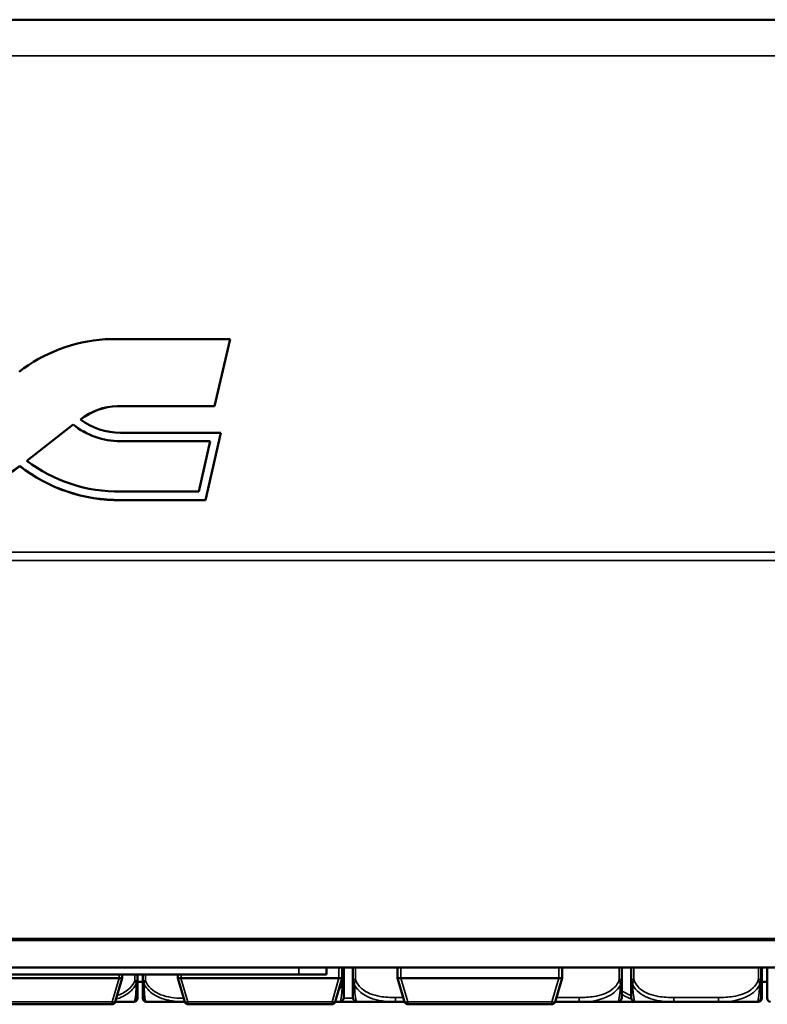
# Model space of a CAD drawing. Header units: inches. Extents: x 3.3 to 44.7, y 1.4 to 39.2.
# Tile 51 of 85: x 24.5 to 27.9, y 18.8 to 23.3. Entities that reach past the tile are written whole.
import ezdxf

# ---------------------------------------------------------------- set-up
doc = ezdxf.new("R2010")
doc.units = ezdxf.units.IN
doc.header["$MEASUREMENT"] = 0
doc.layers.add('Visible (ANSI)', color=7, linetype='Continuous', lineweight=50)
doc.layers.add('Visible Narrow (ANSI)', color=7, linetype='Continuous', lineweight=35)

msp = doc.modelspace()

# ---------------------------------------------------------------- linework, layer by layer
at = {"layer": 'Visible (ANSI)'}
for p, q in [((21.1245, 23.3083), (43.5445, 23.3083)), ((24.842, 21.8555), (25.4115, 21.8553)), ((25.4115, 21.8553), (25.3403, 21.5514)), ((25.3403, 21.5511), (25.4115, 21.8549)), ((25.4115, 21.8549), (25.4115, 21.8553)), ((25.3403, 21.5514), (24.8986, 21.5511)), ((24.8986, 21.5507), (24.8986, 21.5511)), ((24.8986, 21.5507), (25.3403, 21.5511)), ((25.3403, 21.5511), (25.3403, 21.5514)), ((24.4857, 21.3027), (24.697, 21.4677)), ((24.697, 21.4673), (24.486, 21.3025)), ((24.697, 21.4673), (24.697, 21.4677)), ((24.9119, 21.4301), (24.9555, 21.4299)), ((24.9555, 21.4299), (25.3684, 21.4298)), ((25.3684, 21.4298), (25.2996, 21.1237)), ((25.2996, 21.1233), (25.3684, 21.4294)), ((25.3684, 21.4294), (25.3684, 21.4298)), ((24.9119, 21.3916), (24.9554, 21.3915)), ((24.9554, 21.3912), (24.9119, 21.3912)), ((24.9554, 21.3915), (25.3199, 21.3915)), ((25.3198, 21.3912), (24.9554, 21.3912)), ((25.3199, 21.3915), (25.2683, 21.162)), ((24.959, 21.1621), (24.9133, 21.1621)), ((25.2683, 21.162), (24.959, 21.1621)), ((24.959, 21.1238), (24.9133, 21.1238)), ((24.9133, 21.1234), (24.959, 21.1234)), ((25.2996, 21.1237), (24.959, 21.1238)), ((24.959, 21.1234), (25.2996, 21.1233)), ((25.2996, 21.1233), (25.2996, 21.1237)), ((20.8263, 19.1223), (43.8427, 19.1223)), ((43.5445, 19.1284), (21.1245, 19.1284)), ((43.5445, 19.1278), (21.1245, 19.1278)), ((24.9206, 19.1223), (24.9206, 19.1278)), ((24.9206, 19.1257), (25.1726, 19.1257)), ((25.1726, 19.1223), (25.1726, 19.1278)), ((25.9206, 19.1223), (25.9206, 19.1278)), ((25.9206, 19.1257), (26.1726, 19.1257)), ((26.1726, 19.1223), (26.1726, 19.1278)), ((26.9206, 19.1223), (26.9206, 19.1278)), ((26.9206, 19.1257), (30.5674, 19.1257)), ((43.6796, 18.9973), (20.9807, 18.9973)), ((25.8493, 18.9653), (25.8493, 18.9973)), ((25.9206, 18.9493), (25.9206, 18.9973)), ((25.9278, 18.9429), (25.9278, 18.9973)), ((25.9698, 18.9973), (25.9698, 18.9429)), ((26.1726, 18.9493), (26.1726, 18.9973)), ((26.9206, 18.9493), (26.9206, 18.9973)), ((27.1929, 18.9429), (27.1929, 18.9973)), ((27.2353, 18.9973), (27.2353, 18.9429)), ((27.8258, 18.9429), (27.8258, 18.9973)), ((27.829, 18.9377), (27.829, 18.9973)), ((27.8538, 18.9973), (27.8538, 18.9377)), ((22.301, 18.9653), (25.7227, 18.9653)), ((24.9056, 18.9493), (24.1876, 18.9493)), ((24.8887, 18.8411), (24.9206, 18.9493)), ((24.9206, 18.9493), (24.9206, 18.9653)), ((24.9206, 18.9493), (24.9206, 18.9493)), ((24.989, 18.9377), (24.989, 18.9653)), ((25.0139, 18.9653), (25.0139, 18.9377)), ((25.1726, 18.9493), (25.1726, 18.9653)), ((25.1726, 18.9493), (25.1726, 18.9493)), ((25.1726, 18.9493), (25.2044, 18.8411)), ((25.9056, 18.9493), (25.1876, 18.9493)), ((25.8493, 18.9653), (25.7227, 18.9653)), ((25.8887, 18.8411), (25.9206, 18.9493)), ((25.9206, 18.9493), (25.9206, 18.9493)), ((26.1726, 18.9493), (26.1726, 18.9493)), ((26.1726, 18.9493), (26.2044, 18.8411)), ((26.9056, 18.9493), (26.1876, 18.9493)), ((26.8887, 18.8411), (26.9206, 18.9493)), ((26.9206, 18.9493), (26.9206, 18.9493)), ((24.989, 18.9323), (25.0139, 18.9323)), ((27.829, 18.9323), (27.8538, 18.9323)), ((24.2188, 18.8303), (24.8744, 18.8303)), ((24.889, 18.8418), (24.9732, 18.8418)), ((25.0297, 18.8418), (25.2042, 18.8418)), ((25.2188, 18.8303), (25.8744, 18.8303)), ((25.889, 18.8418), (25.9081, 18.8418)), ((25.9081, 18.8418), (25.9145, 18.8418)), ((25.9145, 18.8418), (25.9837, 18.8418)), ((25.9895, 18.8418), (26.1639, 18.8418)), ((26.1639, 18.8418), (26.2042, 18.8418)), ((26.2188, 18.8303), (26.8744, 18.8303)), ((26.889, 18.8418), (26.9988, 18.8418)), ((26.9988, 18.8418), (27.1732, 18.8418)), ((27.1732, 18.8418), (27.255, 18.8418)), ((27.255, 18.8418), (27.4294, 18.8418)), ((27.4294, 18.8418), (27.6317, 18.8418)), ((27.6317, 18.8418), (27.8062, 18.8418)), ((27.8062, 18.8418), (27.8132, 18.8418))]:
    msp.add_line(p, q, dxfattribs=at)
for centre, radius, start, end in [((24.9732, 18.8576), 0.0157, 270, 0), ((25.0297, 18.8576), 0.0157, 180, 270), ((25.9081, 18.8615), 0.0197, 270, 0), ((25.9895, 18.8615), 0.0197, 180, 270), ((27.1732, 18.8615), 0.0197, 270, 0), ((27.255, 18.8615), 0.0197, 180, 270), ((27.8062, 18.8615), 0.0197, 270, 0), ((27.8132, 18.8576), 0.0157, 270, 0), ((27.8696, 18.8576), 0.0157, 180, 270), ((24.8744, 18.8453), 0.015, 270, 343.6105), ((25.2188, 18.8453), 0.015, 196.3895, 270), ((25.8744, 18.8453), 0.015, 270, 343.6105), ((26.2188, 18.8453), 0.015, 196.3895, 270), ((26.8744, 18.8453), 0.015, 270, 343.6105)]:
    msp.add_arc(centre, radius, start, end, dxfattribs=at)
for centre, major_axis, ratio, start_param, end_param in [((24.895, 21.1511), (0.7194, 0), 0.981793, 1.64461, 2.235669), ((24.9067, 21.2769), (-0.2794, 0), 0.981793, 4.741591, 5.393245), ((24.9067, 21.2765), (0.2794, 0), 0.981793, 1.599998, 2.250529), ((24.91, 21.717), (0.3314, 0), 0.981793, 4.014391, 4.717956), ((24.91, 21.7166), (-0.3314, 0), 0.981793, 0.872798, 1.576363), ((24.909, 21.7151), (0.2903, 0), 0.981793, 4.051544, 4.722224), ((24.0109, 21.8316), (-0.7163, 0), 0.981793, 1.607501, 2.237156), ((24.0109, 21.8312), (0.7163, 0), 0.981793, 4.749093, 5.378749), ((24.9048, 21.8337), (-0.7232, 0), 0.981793, 0.897335, 1.582607), ((24.9048, 21.8334), (0.7232, 0), 0.981793, 4.038927, 4.724199), ((24.9051, 21.8349), (-0.6854, 0), 0.981793, 0.91226, 1.582754), ((24.9056, 18.8898), (0, 0.0595), 0.252101, 6.254131, 6.283185), ((25.1876, 18.8898), (0, 0.0595), 0.252101, 0, 0.029054), ((25.9056, 18.8898), (0, 0.0595), 0.252101, 6.254131, 6.283185), ((26.1876, 18.8898), (0, 0.0595), 0.252101, 0, 0.029054), ((26.9056, 18.8898), (0, 0.0595), 0.252101, 6.254131, 6.283185)]:
    msp.add_ellipse(centre, major_axis=major_axis, ratio=ratio, start_param=start_param, end_param=end_param, dxfattribs=at)
for points, knots in [([(24.906, 18.9493), (24.9074, 18.9491), (24.9087, 18.949), (24.9114, 18.9488), (24.9131, 18.9486), (24.9151, 18.9486), (24.9159, 18.9485), (24.9169, 18.9486), (24.9174, 18.9486), (24.9181, 18.9486), (24.9186, 18.9486), (24.9199, 18.9488), (24.9205, 18.949), (24.9206, 18.9493)], [-0.08937412, -0.08937412, -0.08937412, -0.08937412, -0.07961062, -0.07961062, -0.06791536, -0.06791536, -0.06088498, -0.06088498, -0.05651358, -0.05651358, -0.05108195, -0.05108195, -0.03526003, -0.03526003, -0.03526003, -0.03526003]), ([(25.1726, 18.9493), (25.1727, 18.949), (25.1733, 18.9488), (25.1746, 18.9486), (25.175, 18.9486), (25.1758, 18.9486), (25.1762, 18.9486), (25.1773, 18.9485), (25.1781, 18.9486), (25.1801, 18.9486), (25.1817, 18.9488), (25.1844, 18.949), (25.1858, 18.9491), (25.1871, 18.9493)], [-0.47517162, -0.47517162, -0.47517162, -0.47517162, -0.4593497, -0.4593497, -0.45391807, -0.45391807, -0.44954667, -0.44954667, -0.44251629, -0.44251629, -0.43082103, -0.43082103, -0.42105754, -0.42105754, -0.42105754, -0.42105754]), ([(25.906, 18.9493), (25.9074, 18.9491), (25.9087, 18.949), (25.9114, 18.9488), (25.9131, 18.9486), (25.9151, 18.9486), (25.9159, 18.9485), (25.9169, 18.9486), (25.9174, 18.9486), (25.9181, 18.9486), (25.9186, 18.9486), (25.9199, 18.9488), (25.9205, 18.949), (25.9206, 18.9493)], [-0.08937412, -0.08937412, -0.08937412, -0.08937412, -0.07961062, -0.07961062, -0.06791536, -0.06791536, -0.06088498, -0.06088498, -0.05651358, -0.05651358, -0.05108195, -0.05108195, -0.03526003, -0.03526003, -0.03526003, -0.03526003]), ([(25.9278, 18.8615), (25.9278, 18.8615), (25.9278, 18.8624), (25.9278, 18.8663), (25.9278, 18.8715), (25.9278, 18.8819), (25.9278, 18.9029), (25.9278, 18.9138), (25.9278, 18.9274), (25.9278, 18.9429)], [0.2569537, 0.2569537, 0.2569537, 0.2569537, 0.4371919, 0.4371919, 0.4371919, 0.6739428, 0.6739428, 0.6739428, 0.7963818, 0.7963818, 0.7963818, 0.7963818]), ([(25.9698, 18.9429), (25.9698, 18.9247), (25.9698, 18.9088), (25.9698, 18.8972), (25.9698, 18.8791), (25.9698, 18.8702), (25.9698, 18.8657), (25.9698, 18.8623), (25.9698, 18.8615), (25.9698, 18.8615)], [-0.7968224, -0.7968224, -0.7968224, -0.7968224, -0.6514613, -0.6514613, -0.6514613, -0.427691, -0.427691, -0.427691, -0.2569517, -0.2569517, -0.2569517, -0.2569517]), ([(26.1726, 18.9493), (26.1727, 18.949), (26.1733, 18.9488), (26.1746, 18.9486), (26.175, 18.9486), (26.1758, 18.9486), (26.1762, 18.9486), (26.1773, 18.9485), (26.1781, 18.9486), (26.1801, 18.9486), (26.1817, 18.9488), (26.1844, 18.949), (26.1858, 18.9491), (26.1871, 18.9493)], [-0.47517162, -0.47517162, -0.47517162, -0.47517162, -0.4593497, -0.4593497, -0.45391807, -0.45391807, -0.44954667, -0.44954667, -0.44251629, -0.44251629, -0.43082103, -0.43082103, -0.42105754, -0.42105754, -0.42105754, -0.42105754]), ([(26.906, 18.9493), (26.9074, 18.9491), (26.9087, 18.949), (26.9114, 18.9488), (26.9131, 18.9486), (26.9151, 18.9486), (26.9159, 18.9485), (26.9169, 18.9486), (26.9174, 18.9486), (26.9181, 18.9486), (26.9186, 18.9486), (26.9199, 18.9488), (26.9205, 18.949), (26.9206, 18.9493)], [-0.08937412, -0.08937412, -0.08937412, -0.08937412, -0.07961062, -0.07961062, -0.06791536, -0.06791536, -0.06088498, -0.06088498, -0.05651358, -0.05651358, -0.05108195, -0.05108195, -0.03526003, -0.03526003, -0.03526003, -0.03526003]), ([(27.1929, 18.8615), (27.1929, 18.8615), (27.1929, 18.8624), (27.1929, 18.8663), (27.1929, 18.8715), (27.1929, 18.8819), (27.1929, 18.9029), (27.1929, 18.9138), (27.1929, 18.9274), (27.1929, 18.9429)], [0.2569537, 0.2569537, 0.2569537, 0.2569537, 0.4371919, 0.4371919, 0.4371919, 0.6739428, 0.6739428, 0.6739428, 0.7963818, 0.7963818, 0.7963818, 0.7963818]), ([(27.2353, 18.9429), (27.2353, 18.9247), (27.2353, 18.9088), (27.2353, 18.8972), (27.2353, 18.8791), (27.2353, 18.8702), (27.2353, 18.8657), (27.2353, 18.8623), (27.2353, 18.8615), (27.2353, 18.8615)], [-0.7968224, -0.7968224, -0.7968224, -0.7968224, -0.6514613, -0.6514613, -0.6514613, -0.427691, -0.427691, -0.427691, -0.2569517, -0.2569517, -0.2569517, -0.2569517]), ([(27.8258, 18.8615), (27.8258, 18.8615), (27.8258, 18.8624), (27.8258, 18.8663), (27.8258, 18.8715), (27.8258, 18.8819), (27.8258, 18.9029), (27.8258, 18.9138), (27.8258, 18.9274), (27.8258, 18.9429)], [0.2569537, 0.2569537, 0.2569537, 0.2569537, 0.4371919, 0.4371919, 0.4371919, 0.6739428, 0.6739428, 0.6739428, 0.7963818, 0.7963818, 0.7963818, 0.7963818]), ([(24.989, 18.8576), (24.989, 18.8576), (24.989, 18.8576), (24.989, 18.8577), (24.989, 18.8583), (24.989, 18.862), (24.989, 18.8741), (24.989, 18.8846), (24.989, 18.9026), (24.989, 18.9282), (24.989, 18.9312), (24.989, 18.9344), (24.989, 18.9377)], [0, 0, 0, 0, 0.0272471, 0.0272471, 0.0272471, 0.2790553, 0.2790553, 0.2790553, 0.4988354, 0.4988354, 0.4988354, 0.5252205, 0.5252205, 0.5252205, 0.5252205]), ([(25.0139, 18.9377), (25.0139, 18.8984), (25.0139, 18.8755), (25.0139, 18.8657), (25.0139, 18.8594), (25.0139, 18.8576), (25.0139, 18.8576)], [-0.5252205, -0.5252205, -0.5252205, -0.5252205, -0.20743, -0.20743, -0.20743, 0, 0, 0, 0]), ([(27.829, 18.8576), (27.829, 18.8576), (27.829, 18.8576), (27.829, 18.8577), (27.829, 18.8583), (27.829, 18.862), (27.829, 18.8741), (27.829, 18.8846), (27.829, 18.9026), (27.829, 18.9282), (27.829, 18.9312), (27.829, 18.9344), (27.829, 18.9377)], [0, 0, 0, 0, 0.0272471, 0.0272471, 0.0272471, 0.2790553, 0.2790553, 0.2790553, 0.4988354, 0.4988354, 0.4988354, 0.5252205, 0.5252205, 0.5252205, 0.5252205]), ([(27.8538, 18.9377), (27.8538, 18.8984), (27.8538, 18.8755), (27.8538, 18.8657), (27.8538, 18.8594), (27.8538, 18.8576), (27.8538, 18.8576)], [-0.5252205, -0.5252205, -0.5252205, -0.5252205, -0.20743, -0.20743, -0.20743, 0, 0, 0, 0]), ([(25.9837, 18.8418), (25.9841, 18.8418), (25.9846, 18.8418), (25.9864, 18.8418), (25.9877, 18.8418), (25.989, 18.8418)], [-0.41611398, -0.41611398, -0.41611398, -0.41611398, -0.41276905, -0.41276905, -0.40249559, -0.40249559, -0.40249559, -0.40249559])]:
    msp.add_open_spline(points, degree=3, knots=knots, dxfattribs=at)
at = {"layer": 'Visible Narrow (ANSI)'}
for p, q in [((21.1245, 23.1433), (43.5445, 23.1433)), ((24.9119, 21.3912), (24.9119, 21.3916)), ((24.9554, 21.3912), (24.9554, 21.3915)), ((24.9133, 21.1234), (24.9133, 21.1238)), ((24.959, 21.1234), (24.959, 21.1238)), ((21.1245, 20.8865), (43.5445, 20.8865)), ((21.1245, 20.8489), (43.5445, 20.8489)), ((24.9056, 19.1223), (24.9056, 19.1278)), ((25.1876, 19.1223), (25.1876, 19.1278)), ((25.9056, 19.1223), (25.9056, 19.1278)), ((26.1876, 19.1223), (26.1876, 19.1278)), ((26.9056, 19.1223), (26.9056, 19.1278)), ((25.7227, 18.9653), (25.7227, 18.9973)), ((25.9056, 18.9493), (25.9056, 18.9973)), ((25.9816, 18.9429), (25.9816, 18.9973)), ((26.1876, 18.9493), (26.1876, 18.9973)), ((26.9056, 18.9493), (26.9056, 18.9973)), ((27.1811, 18.9973), (27.1811, 18.9429)), ((27.2471, 18.9429), (27.2471, 18.9973)), ((27.814, 18.9973), (27.814, 18.9429)), ((24.906, 18.9493), (24.8744, 18.8417)), ((24.9056, 18.9493), (24.9056, 18.9653)), ((24.9772, 18.9653), (24.9772, 18.9377)), ((25.0258, 18.9377), (25.0258, 18.9653)), ((25.2188, 18.8417), (25.1871, 18.9493)), ((25.1876, 18.9493), (25.1876, 18.9653)), ((25.906, 18.9493), (25.8744, 18.8417)), ((25.9187, 18.9429), (25.9278, 18.9429)), ((25.9698, 18.9429), (25.9816, 18.9429)), ((26.2188, 18.8417), (26.1871, 18.9493)), ((26.906, 18.9493), (26.8744, 18.8417)), ((27.1811, 18.9429), (27.1929, 18.9429)), ((27.2353, 18.9429), (27.2471, 18.9429)), ((27.814, 18.9429), (27.8258, 18.9429)), ((25.9702, 18.8576), (25.9274, 18.8576)), ((26.1639, 18.8615), (26.1639, 18.8418)), ((26.1984, 18.8615), (26.1639, 18.8615)), ((26.9988, 18.8615), (26.8947, 18.8615)), ((26.9988, 18.8615), (26.9988, 18.8418)), ((27.4294, 18.8615), (27.4294, 18.8418)), ((27.6317, 18.8615), (27.4294, 18.8615)), ((27.6317, 18.8615), (27.6317, 18.8418)), ((24.8744, 18.8417), (24.2188, 18.8417)), ((24.8744, 18.8417), (24.8744, 18.8303)), ((25.8744, 18.8417), (25.2188, 18.8417)), ((25.2188, 18.8303), (25.2188, 18.8417)), ((25.8744, 18.8417), (25.8744, 18.8303)), ((25.9145, 18.8429), (25.9145, 18.8418)), ((26.8744, 18.8417), (26.2188, 18.8417)), ((26.2188, 18.8303), (26.2188, 18.8417)), ((26.8744, 18.8417), (26.8744, 18.8303))]:
    msp.add_line(p, q, dxfattribs=at)
for centre, major_axis, ratio, start_param, end_param in [((24.9772, 18.9377), (0.0118, 0), 0.00001, 4.652932, 6.165103), ((25.0258, 18.9377), (-0.0118, 0), 0.00001, 6.234162, 7.853982), ((27.8172, 18.9377), (0.0118, 0), 0.00001, 5.549202, 6.298051), ((27.8656, 18.9377), (-0.0118, 0), 0.00001, 6.200954, 6.511608), ((24.8744, 18.8453), (0.0144, -0.0042), 0.235079, 4.78142, 6.283185), ((25.2188, 18.8453), (-0.0144, -0.0042), 0.235079, 0, 1.501765), ((25.8744, 18.8453), (0.0144, -0.0042), 0.235079, 4.78142, 6.283185), ((26.2188, 18.8453), (-0.0144, -0.0042), 0.235079, 0, 1.501765), ((26.8744, 18.8453), (0.0144, -0.0042), 0.235079, 4.78142, 6.283185)]:
    msp.add_ellipse(centre, major_axis=major_axis, ratio=ratio, start_param=start_param, end_param=end_param, dxfattribs=at)
for points, knots in [([(25.9209, 18.9178), (25.9218, 18.9192), (25.9225, 18.9207), (25.924, 18.9239), (25.9247, 18.9256), (25.9256, 18.9284), (25.9259, 18.9294), (25.9263, 18.931), (25.9264, 18.9316), (25.9268, 18.9329), (25.9269, 18.9338), (25.9273, 18.936), (25.9275, 18.9373), (25.9277, 18.9401), (25.9278, 18.9415), (25.9278, 18.9429)], [-0.00023197, -0.00023197, -0.00023197, -0.00023197, 0.00913095, 0.00913095, 0.01983142, 0.01983142, 0.02651922, 0.02651922, 0.02986312, 0.02986312, 0.03521335, 0.03521335, 0.04377373, 0.04377373, 0.0532704, 0.0532704, 0.0532704, 0.0532704]), ([(25.9698, 18.9429), (25.9698, 18.9415), (25.9699, 18.9401), (25.9701, 18.9373), (25.9703, 18.936), (25.9707, 18.9338), (25.9709, 18.9329), (25.9712, 18.9316), (25.9713, 18.931), (25.9717, 18.9294), (25.972, 18.9284), (25.9729, 18.9256), (25.9736, 18.9239), (25.9751, 18.9207), (25.9758, 18.9192), (25.9767, 18.9178)], [-0.0532704, -0.0532704, -0.0532704, -0.0532704, -0.04377373, -0.04377373, -0.03521335, -0.03521335, -0.02986312, -0.02986312, -0.02651922, -0.02651922, -0.01983142, -0.01983142, -0.00913095, -0.00913095, 0.00023197, 0.00023197, 0.00023197, 0.00023197]), ([(25.9767, 18.9178), (25.9766, 18.9192), (25.9767, 18.9207), (25.9769, 18.9239), (25.9771, 18.9256), (25.9776, 18.9284), (25.9778, 18.9294), (25.9781, 18.931), (25.9782, 18.9316), (25.9785, 18.9329), (25.9787, 18.9338), (25.9793, 18.936), (25.9797, 18.9373), (25.9806, 18.9401), (25.9811, 18.9415), (25.9816, 18.9429)], [-0.00023197, -0.00023197, -0.00023197, -0.00023197, 0.00913095, 0.00913095, 0.01983142, 0.01983142, 0.02651922, 0.02651922, 0.02986312, 0.02986312, 0.03521335, 0.03521335, 0.04377373, 0.04377373, 0.0532704, 0.0532704, 0.0532704, 0.0532704]), ([(26.1639, 18.8615), (26.1403, 18.8615), (26.1163, 18.8624), (26.0929, 18.8663), (26.0622, 18.8715), (26.0314, 18.8819), (26.0081, 18.9029), (25.9961, 18.9138), (25.9865, 18.9274), (25.9816, 18.9429)], [0.2569537, 0.2569537, 0.2569537, 0.2569537, 0.4371919, 0.4371919, 0.4371919, 0.6739428, 0.6739428, 0.6739428, 0.7963818, 0.7963818, 0.7963818, 0.7963818]), ([(27.1811, 18.9429), (27.1754, 18.9247), (27.1629, 18.9088), (27.1477, 18.8972), (27.1242, 18.8791), (27.0951, 18.8702), (27.066, 18.8657), (27.0438, 18.8623), (27.0212, 18.8615), (26.9988, 18.8615)], [-0.7968224, -0.7968224, -0.7968224, -0.7968224, -0.6514613, -0.6514613, -0.6514613, -0.427691, -0.427691, -0.427691, -0.2569517, -0.2569517, -0.2569517, -0.2569517]), ([(27.1811, 18.9429), (27.1816, 18.9415), (27.1821, 18.9401), (27.183, 18.9373), (27.1834, 18.936), (27.184, 18.9338), (27.1842, 18.9329), (27.1845, 18.9316), (27.1846, 18.931), (27.1849, 18.9294), (27.1851, 18.9284), (27.1856, 18.9256), (27.1858, 18.9239), (27.186, 18.9207), (27.1861, 18.9192), (27.186, 18.9178)], [-0.0532704, -0.0532704, -0.0532704, -0.0532704, -0.04377373, -0.04377373, -0.03521335, -0.03521335, -0.02986312, -0.02986312, -0.02651922, -0.02651922, -0.01983142, -0.01983142, -0.00913095, -0.00913095, 0.00023197, 0.00023197, 0.00023197, 0.00023197]), ([(27.186, 18.9178), (27.1869, 18.9192), (27.1876, 18.9207), (27.1891, 18.9239), (27.1898, 18.9256), (27.1907, 18.9284), (27.191, 18.9294), (27.1914, 18.931), (27.1915, 18.9316), (27.1919, 18.9329), (27.192, 18.9338), (27.1924, 18.936), (27.1926, 18.9373), (27.1928, 18.9401), (27.1929, 18.9415), (27.1929, 18.9429)], [-0.00023197, -0.00023197, -0.00023197, -0.00023197, 0.00913095, 0.00913095, 0.01983142, 0.01983142, 0.02651922, 0.02651922, 0.02986312, 0.02986312, 0.03521335, 0.03521335, 0.04377373, 0.04377373, 0.0532704, 0.0532704, 0.0532704, 0.0532704]), ([(27.2353, 18.9429), (27.2353, 18.9415), (27.2354, 18.9401), (27.2356, 18.9373), (27.2358, 18.936), (27.2362, 18.9338), (27.2363, 18.9329), (27.2367, 18.9316), (27.2368, 18.931), (27.2372, 18.9294), (27.2375, 18.9284), (27.2384, 18.9256), (27.2391, 18.9239), (27.2405, 18.9207), (27.2413, 18.9192), (27.2421, 18.9178)], [-0.0532704, -0.0532704, -0.0532704, -0.0532704, -0.04377373, -0.04377373, -0.03521335, -0.03521335, -0.02986312, -0.02986312, -0.02651922, -0.02651922, -0.01983142, -0.01983142, -0.00913095, -0.00913095, 0.00023197, 0.00023197, 0.00023197, 0.00023197]), ([(27.2421, 18.9178), (27.2421, 18.9192), (27.2422, 18.9207), (27.2424, 18.9239), (27.2426, 18.9256), (27.2431, 18.9284), (27.2432, 18.9294), (27.2436, 18.931), (27.2437, 18.9316), (27.244, 18.9329), (27.2442, 18.9338), (27.2448, 18.936), (27.2452, 18.9373), (27.2461, 18.9401), (27.2466, 18.9415), (27.2471, 18.9429)], [-0.00023197, -0.00023197, -0.00023197, -0.00023197, 0.00913095, 0.00913095, 0.01983142, 0.01983142, 0.02651922, 0.02651922, 0.02986312, 0.02986312, 0.03521335, 0.03521335, 0.04377373, 0.04377373, 0.0532704, 0.0532704, 0.0532704, 0.0532704]), ([(27.4294, 18.8615), (27.4058, 18.8615), (27.3818, 18.8624), (27.3584, 18.8663), (27.3277, 18.8715), (27.2969, 18.8819), (27.2736, 18.9029), (27.2616, 18.9138), (27.252, 18.9274), (27.2471, 18.9429)], [0.2569537, 0.2569537, 0.2569537, 0.2569537, 0.4371919, 0.4371919, 0.4371919, 0.6739428, 0.6739428, 0.6739428, 0.7963818, 0.7963818, 0.7963818, 0.7963818]), ([(27.814, 18.9429), (27.8083, 18.9247), (27.7958, 18.9088), (27.7806, 18.8972), (27.7572, 18.8791), (27.728, 18.8702), (27.699, 18.8657), (27.6768, 18.8623), (27.6541, 18.8615), (27.6317, 18.8615)], [-0.7968224, -0.7968224, -0.7968224, -0.7968224, -0.6514613, -0.6514613, -0.6514613, -0.427691, -0.427691, -0.427691, -0.2569517, -0.2569517, -0.2569517, -0.2569517]), ([(27.814, 18.9429), (27.8146, 18.9415), (27.8151, 18.9401), (27.816, 18.9373), (27.8163, 18.936), (27.8169, 18.9338), (27.8171, 18.9329), (27.8174, 18.9316), (27.8176, 18.931), (27.8179, 18.9294), (27.8181, 18.9284), (27.8185, 18.9256), (27.8187, 18.9239), (27.819, 18.9207), (27.819, 18.9192), (27.819, 18.9178)], [-0.0532704, -0.0532704, -0.0532704, -0.0532704, -0.04377373, -0.04377373, -0.03521335, -0.03521335, -0.02986312, -0.02986312, -0.02651922, -0.02651922, -0.01983142, -0.01983142, -0.00913095, -0.00913095, 0.00023197, 0.00023197, 0.00023197, 0.00023197]), ([(27.819, 18.9178), (27.8198, 18.9192), (27.8206, 18.9207), (27.822, 18.9239), (27.8227, 18.9256), (27.8236, 18.9284), (27.8239, 18.9294), (27.8243, 18.931), (27.8245, 18.9316), (27.8248, 18.9329), (27.825, 18.9338), (27.8253, 18.936), (27.8255, 18.9373), (27.8258, 18.9401), (27.8258, 18.9415), (27.8258, 18.9429)], [-0.00023197, -0.00023197, -0.00023197, -0.00023197, 0.00913095, 0.00913095, 0.01983142, 0.01983142, 0.02651922, 0.02651922, 0.02986312, 0.02986312, 0.03521335, 0.03521335, 0.04377373, 0.04377373, 0.0532704, 0.0532704, 0.0532704, 0.0532704]), ([(24.8925, 18.8537), (24.9028, 18.8568), (24.913, 18.8607), (24.9446, 18.8765), (24.9647, 18.8922), (24.9802, 18.9167), (24.982, 18.92), (24.9837, 18.9234)], [0.2294915, 0.2294915, 0.2294915, 0.2294915, 0.3066357, 0.3066357, 0.475216, 0.475216, 0.5007189, 0.5007189, 0.5007189, 0.5007189]), ([(24.9837, 18.9234), (24.9836, 18.92), (24.9835, 18.9167), (24.9827, 18.8922), (24.9816, 18.8765), (24.9796, 18.8589), (24.9788, 18.8541), (24.9766, 18.8447), (24.9752, 18.8424), (24.9736, 18.8419), (24.9734, 18.8418), (24.9732, 18.8418)], [-0.5007189, -0.5007189, -0.5007189, -0.5007189, -0.475216, -0.475216, -0.3066357, -0.3066357, -0.201273, -0.201273, -0.0278591, -0.0278591, 0, 0, 0, 0]), ([(24.9772, 18.9377), (24.9778, 18.9368), (24.9783, 18.936), (24.9793, 18.9343), (24.9798, 18.9336), (24.9804, 18.9323), (24.9807, 18.9318), (24.981, 18.9311), (24.9812, 18.9308), (24.9816, 18.9299), (24.9818, 18.9293), (24.9824, 18.9277), (24.9828, 18.9268), (24.9833, 18.925), (24.9835, 18.9242), (24.9837, 18.9234)], [-0.02627331, -0.02627331, -0.02627331, -0.02627331, -0.02158775, -0.02158775, -0.01736415, -0.01736415, -0.0147244, -0.0147244, -0.01307456, -0.01307456, -0.00977487, -0.00977487, -0.00449537, -0.00449537, 0.00012419, 0.00012419, 0.00012419, 0.00012419]), ([(24.9837, 18.9234), (24.9843, 18.9242), (24.9848, 18.925), (24.9859, 18.9268), (24.9864, 18.9277), (24.9871, 18.9293), (24.9873, 18.9299), (24.9877, 18.9308), (24.9878, 18.9311), (24.988, 18.9318), (24.9882, 18.9323), (24.9885, 18.9336), (24.9887, 18.9343), (24.9889, 18.936), (24.989, 18.9368), (24.989, 18.9377)], [-0.00012419, -0.00012419, -0.00012419, -0.00012419, 0.00449537, 0.00449537, 0.00977487, 0.00977487, 0.01307456, 0.01307456, 0.0147244, 0.0147244, 0.01736415, 0.01736415, 0.02158775, 0.02158775, 0.02627331, 0.02627331, 0.02627331, 0.02627331]), ([(25.0139, 18.9377), (25.0139, 18.9368), (25.014, 18.936), (25.0143, 18.9343), (25.0144, 18.9336), (25.0148, 18.9323), (25.0149, 18.9318), (25.0152, 18.9311), (25.0153, 18.9308), (25.0156, 18.9299), (25.0159, 18.9293), (25.0166, 18.9277), (25.0171, 18.9268), (25.0181, 18.925), (25.0186, 18.9242), (25.0192, 18.9234)], [-0.02627331, -0.02627331, -0.02627331, -0.02627331, -0.02158775, -0.02158775, -0.01736415, -0.01736415, -0.0147244, -0.0147244, -0.01307456, -0.01307456, -0.00977487, -0.00977487, -0.00449537, -0.00449537, 0.00012419, 0.00012419, 0.00012419, 0.00012419]), ([(25.0192, 18.9234), (25.0194, 18.9242), (25.0196, 18.925), (25.0202, 18.9268), (25.0205, 18.9277), (25.0211, 18.9293), (25.0213, 18.9299), (25.0218, 18.9308), (25.0219, 18.9311), (25.0223, 18.9318), (25.0225, 18.9323), (25.0232, 18.9336), (25.0236, 18.9343), (25.0246, 18.936), (25.0251, 18.9368), (25.0258, 18.9377)], [-0.00012419, -0.00012419, -0.00012419, -0.00012419, 0.00449537, 0.00449537, 0.00977487, 0.00977487, 0.01307456, 0.01307456, 0.0147244, 0.0147244, 0.01736415, 0.01736415, 0.02158775, 0.02158775, 0.02627331, 0.02627331, 0.02627331, 0.02627331]), ([(25.0297, 18.8418), (25.0295, 18.8418), (25.0293, 18.8419), (25.0278, 18.8424), (25.0263, 18.8447), (25.0241, 18.8541), (25.0233, 18.8589), (25.0213, 18.8765), (25.0202, 18.8922), (25.0194, 18.9167), (25.0193, 18.92), (25.0192, 18.9234)], [0, 0, 0, 0, 0.0278591, 0.0278591, 0.201273, 0.201273, 0.3066357, 0.3066357, 0.475216, 0.475216, 0.5007189, 0.5007189, 0.5007189, 0.5007189]), ([(25.0192, 18.9234), (25.0209, 18.92), (25.0228, 18.9167), (25.0382, 18.8922), (25.0583, 18.8765), (25.0935, 18.8589), (25.1076, 18.8541), (25.1454, 18.8447), (25.1696, 18.8424), (25.1969, 18.8419), (25.2005, 18.8418), (25.2042, 18.8418)], [-0.5007189, -0.5007189, -0.5007189, -0.5007189, -0.475216, -0.475216, -0.3066357, -0.3066357, -0.201273, -0.201273, -0.0278591, -0.0278591, -0.0007516, -0.0007516, -0.0007516, -0.0007516]), ([(25.1996, 18.8576), (25.1976, 18.8576), (25.1957, 18.8576), (25.1937, 18.8577), (25.1605, 18.8583), (25.1268, 18.862), (25.096, 18.8741), (25.069, 18.8846), (25.0435, 18.9026), (25.03, 18.9282), (25.0284, 18.9312), (25.027, 18.9344), (25.0258, 18.9377)], [0.0125345, 0.0125345, 0.0125345, 0.0125345, 0.0272471, 0.0272471, 0.0272471, 0.2790553, 0.2790553, 0.2790553, 0.4988354, 0.4988354, 0.4988354, 0.5252205, 0.5252205, 0.5252205, 0.5252205]), ([(25.9209, 18.9178), (25.9205, 18.9048), (25.9198, 18.893), (25.9173, 18.8628), (25.9151, 18.8521), (25.9112, 18.8428), (25.9095, 18.8415), (25.9081, 18.8418)], [-0.7478145, -0.7478145, -0.7478145, -0.7478145, -0.6493253, -0.6493253, -0.427691, -0.427691, -0.2569537, -0.2569537, -0.2569537, -0.2569537]), ([(25.9175, 18.9387), (25.9175, 18.9387), (25.9175, 18.9386), (25.9179, 18.9373), (25.9183, 18.936), (25.9189, 18.9338), (25.9191, 18.9329), (25.9194, 18.9316), (25.9195, 18.931), (25.9198, 18.9294), (25.92, 18.9284), (25.9205, 18.9256), (25.9207, 18.9239), (25.9209, 18.9207), (25.921, 18.9192), (25.9209, 18.9178)], [-0.04401436, -0.04401436, -0.04401436, -0.04401436, -0.04377373, -0.04377373, -0.03521335, -0.03521335, -0.02986312, -0.02986312, -0.02651922, -0.02651922, -0.01983142, -0.01983142, -0.00913095, -0.00913095, 0.00023197, 0.00023197, 0.00023197, 0.00023197]), ([(25.9767, 18.9178), (25.9843, 18.9048), (25.9943, 18.893), (26.0314, 18.8628), (26.0631, 18.8521), (26.1173, 18.8428), (26.1406, 18.8415), (26.1639, 18.8418)], [-0.7478145, -0.7478145, -0.7478145, -0.7478145, -0.6493253, -0.6493253, -0.427691, -0.427691, -0.2569537, -0.2569537, -0.2569537, -0.2569537]), ([(25.9895, 18.8418), (25.9871, 18.8417), (25.9838, 18.8445), (25.9792, 18.8736), (25.9776, 18.8921), (25.9767, 18.9178)], [0.2569517, 0.2569517, 0.2569517, 0.2569517, 0.5559983, 0.5559983, 0.7482818, 0.7482818, 0.7482818, 0.7482818]), ([(26.9988, 18.8418), (27.0393, 18.8417), (27.0816, 18.8445), (27.1473, 18.8736), (27.1717, 18.8921), (27.186, 18.9178)], [0.2569517, 0.2569517, 0.2569517, 0.2569517, 0.5559983, 0.5559983, 0.7482818, 0.7482818, 0.7482818, 0.7482818]), ([(27.186, 18.9178), (27.1856, 18.9048), (27.1849, 18.893), (27.1824, 18.8628), (27.1802, 18.8521), (27.1763, 18.8428), (27.1746, 18.8415), (27.1732, 18.8418)], [-0.7478145, -0.7478145, -0.7478145, -0.7478145, -0.6493253, -0.6493253, -0.427691, -0.427691, -0.2569537, -0.2569537, -0.2569537, -0.2569537]), ([(27.2421, 18.9178), (27.2498, 18.9048), (27.2598, 18.893), (27.2968, 18.8628), (27.3286, 18.8521), (27.3828, 18.8428), (27.4061, 18.8415), (27.4294, 18.8418)], [-0.7478145, -0.7478145, -0.7478145, -0.7478145, -0.6493253, -0.6493253, -0.427691, -0.427691, -0.2569537, -0.2569537, -0.2569537, -0.2569537]), ([(27.255, 18.8418), (27.2526, 18.8417), (27.2493, 18.8445), (27.2447, 18.8736), (27.2431, 18.8921), (27.2421, 18.9178)], [0.2569517, 0.2569517, 0.2569517, 0.2569517, 0.5559983, 0.5559983, 0.7482818, 0.7482818, 0.7482818, 0.7482818]), ([(27.6317, 18.8418), (27.6722, 18.8417), (27.7146, 18.8445), (27.7802, 18.8736), (27.8046, 18.8921), (27.819, 18.9178)], [0.2569517, 0.2569517, 0.2569517, 0.2569517, 0.5559983, 0.5559983, 0.7482818, 0.7482818, 0.7482818, 0.7482818]), ([(27.819, 18.9178), (27.8185, 18.9048), (27.8179, 18.893), (27.8154, 18.8628), (27.8131, 18.8521), (27.8092, 18.8428), (27.8076, 18.8415), (27.8062, 18.8418)], [-0.7478145, -0.7478145, -0.7478145, -0.7478145, -0.6493253, -0.6493253, -0.427691, -0.427691, -0.2569537, -0.2569537, -0.2569537, -0.2569537]), ([(27.8258, 18.9268), (27.8262, 18.9274), (27.8265, 18.9281), (27.8271, 18.9293), (27.8273, 18.9299), (27.8277, 18.9308), (27.8278, 18.9311), (27.828, 18.9318), (27.8282, 18.9323), (27.8285, 18.9336), (27.8287, 18.9343), (27.8289, 18.936), (27.829, 18.9368), (27.829, 18.9377)], [0.00625363, 0.00625363, 0.00625363, 0.00625363, 0.00977487, 0.00977487, 0.01307456, 0.01307456, 0.0147244, 0.0147244, 0.01736415, 0.01736415, 0.02158775, 0.02158775, 0.02627331, 0.02627331, 0.02627331, 0.02627331]), ([(27.8538, 18.9377), (27.8538, 18.9368), (27.8539, 18.936), (27.8541, 18.9345), (27.8542, 18.9339), (27.8544, 18.9333)], [-0.026273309, -0.026273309, -0.026273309, -0.026273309, -0.021587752, -0.021587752, -0.018271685, -0.018271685, -0.018271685, -0.018271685]), ([(27.2353, 18.8707), (27.2322, 18.8718), (27.229, 18.8729), (27.226, 18.8741), (27.2144, 18.8786), (27.203, 18.8845), (27.1928, 18.8918)], [0.2538705, 0.2538705, 0.2538705, 0.2538705, 0.2790553, 0.2790553, 0.2790553, 0.3736736, 0.3736736, 0.3736736, 0.3736736]), ([(27.1929, 18.8755), (27.1984, 18.8719), (27.2041, 18.8686), (27.2186, 18.8614), (27.2274, 18.8579), (27.2364, 18.855)], [-0.3521297, -0.3521297, -0.3521297, -0.3521297, -0.3066357, -0.3066357, -0.2395965, -0.2395965, -0.2395965, -0.2395965]), ([(27.816, 18.8444), (27.8153, 18.843), (27.8145, 18.8422), (27.8136, 18.8419), (27.8134, 18.8418), (27.8132, 18.8418)], [-0.1185502, -0.1185502, -0.1185502, -0.1185502, -0.0278591, -0.0278591, 0, 0, 0, 0])]:
    msp.add_open_spline(points, degree=3, knots=knots, dxfattribs=at)
for points in [[(24.9772, 18.9377), (24.9644, 18.904), (24.9322, 18.8825), (24.8976, 18.8708)], [(25.905, 18.896), (25.9111, 18.9025), (25.9165, 18.9098), (25.9209, 18.9178)], [(25.9091, 18.8418), (25.9109, 18.8418), (25.9127, 18.8418), (25.9145, 18.8418)]]:
    msp.add_open_spline(points, degree=3, dxfattribs=at)

doc.saveas('drawing.dxf')
